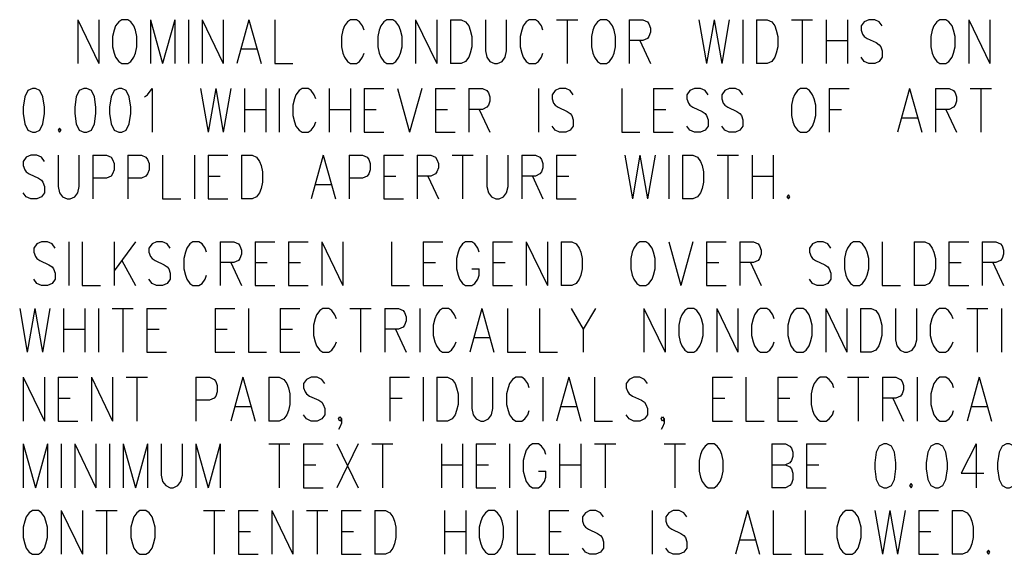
# Model space of a CAD drawing. Extents: x 0.9 to 16.1, y 0.6 to 10.4.
# Tile 13 of 31: x 2.2 to 4.2, y 5.5 to 6.6. Entities that reach past the tile are written whole.
import ezdxf

# ---------------------------------------------------------------- set-up
doc = ezdxf.new("R2010")
doc.units = 0
doc.layers.add('pho', color=1, linetype='CONTINUOUS')

msp = doc.modelspace()

# ---------------------------------------------------------------- linework, layer by layer
at = {"layer": 'pho', "color": 1}
for points in [[(2.32731, 6.56073), (2.32731, 6.47248)], [(2.32731, 6.56073), (2.3701, 6.47248)], [(2.3701, 6.56073), (2.3701, 6.47248)], [(2.41594, 6.56073), (2.40983, 6.55653), (2.40372, 6.54812), (2.40066, 6.53972), (2.39761, 6.52711), (2.39761, 6.5061), (2.40066, 6.49349), (2.40372, 6.48509), (2.40983, 6.47668), (2.41594, 6.47248), (2.42817, 6.47248), (2.43428, 6.47668), (2.44039, 6.48509), (2.44345, 6.49349), (2.44651, 6.5061), (2.44651, 6.52711), (2.44345, 6.53972), (2.44039, 6.54812), (2.43428, 6.55653), (2.42817, 6.56073), (2.41594, 6.56073)], [(2.47401, 6.56073), (2.47401, 6.47248)], [(2.47401, 6.56073), (2.49846, 6.47248)], [(2.52291, 6.56073), (2.49846, 6.47248)], [(2.52291, 6.56073), (2.52291, 6.47248)], [(2.55042, 6.56073), (2.55042, 6.47248)], [(2.57792, 6.56073), (2.57792, 6.47248)], [(2.57792, 6.56073), (2.62071, 6.47248)], [(2.62071, 6.56073), (2.62071, 6.47248)], [(2.67267, 6.56073), (2.64822, 6.47248)], [(2.67267, 6.56073), (2.69712, 6.47248)], [(2.72462, 6.56073), (2.72462, 6.47248), (2.7613, 6.47248)], [(2.90494, 6.53972), (2.90189, 6.54812), (2.89577, 6.55653), (2.88966, 6.56073), (2.87744, 6.56073), (2.87132, 6.55653), (2.86521, 6.54812), (2.86216, 6.53972), (2.8591, 6.52711), (2.8591, 6.5061), (2.86216, 6.49349), (2.86521, 6.48509), (2.87132, 6.47668), (2.87744, 6.47248), (2.88966, 6.47248), (2.89577, 6.47668), (2.90189, 6.48509), (2.90494, 6.49349)], [(2.95079, 6.56073), (2.94467, 6.55653), (2.93856, 6.54812), (2.93551, 6.53972), (2.93245, 6.52711), (2.93245, 6.5061), (2.93551, 6.49349), (2.93856, 6.48509), (2.94467, 6.47668), (2.95079, 6.47248), (2.96301, 6.47248), (2.96912, 6.47668), (2.97524, 6.48509), (2.97829, 6.49349), (2.98135, 6.5061), (2.98135, 6.52711), (2.97829, 6.53972), (2.97524, 6.54812), (2.96912, 6.55653), (2.96301, 6.56073), (2.95079, 6.56073)], [(3.00886, 6.56073), (3.00886, 6.47248)], [(3.00886, 6.56073), (3.05164, 6.47248)], [(3.05164, 6.56073), (3.05164, 6.47248)], [(3.07915, 6.56073), (3.07915, 6.47248)], [(3.07915, 6.56073), (3.10054, 6.56073), (3.10971, 6.55653), (3.11582, 6.54812), (3.11888, 6.53972), (3.12194, 6.52711), (3.12194, 6.5061), (3.11888, 6.49349), (3.11582, 6.48509), (3.10971, 6.47668), (3.10054, 6.47248), (3.07915, 6.47248)], [(3.14944, 6.56073), (3.14944, 6.49769), (3.1525, 6.48509), (3.15861, 6.47668), (3.16778, 6.47248), (3.17389, 6.47248), (3.18306, 6.47668), (3.18917, 6.48509), (3.19223, 6.49769), (3.19223, 6.56073)], [(3.26558, 6.53972), (3.26252, 6.54812), (3.25641, 6.55653), (3.2503, 6.56073), (3.23807, 6.56073), (3.23196, 6.55653), (3.22585, 6.54812), (3.22279, 6.53972), (3.21974, 6.52711), (3.21974, 6.5061), (3.22279, 6.49349), (3.22585, 6.48509), (3.23196, 6.47668), (3.23807, 6.47248), (3.2503, 6.47248), (3.25641, 6.47668), (3.26252, 6.48509), (3.26558, 6.49349)], [(3.29309, 6.56073), (3.33587, 6.56073)], [(3.31448, 6.56073), (3.31448, 6.47248)], [(3.38172, 6.56073), (3.37561, 6.55653), (3.36949, 6.54812), (3.36644, 6.53972), (3.36338, 6.52711), (3.36338, 6.5061), (3.36644, 6.49349), (3.36949, 6.48509), (3.37561, 6.47668), (3.38172, 6.47248), (3.39394, 6.47248), (3.40006, 6.47668), (3.40617, 6.48509), (3.40922, 6.49349), (3.41228, 6.5061), (3.41228, 6.52711), (3.40922, 6.53972), (3.40617, 6.54812), (3.40006, 6.55653), (3.39394, 6.56073), (3.38172, 6.56073)], [(3.43979, 6.56073), (3.43979, 6.47248)], [(3.43979, 6.56073), (3.46729, 6.56073), (3.47646, 6.55653), (3.47952, 6.55232), (3.48257, 6.54392), (3.48257, 6.53551), (3.47952, 6.52711), (3.47646, 6.52291), (3.46729, 6.5187), (3.43979, 6.5187)], [(3.58037, 6.56073), (3.59566, 6.47248)], [(3.61094, 6.56073), (3.59566, 6.47248)], [(3.61094, 6.56073), (3.62622, 6.47248)], [(3.6415, 6.56073), (3.62622, 6.47248)], [(3.66901, 6.56073), (3.66901, 6.47248)], [(3.69651, 6.56073), (3.69651, 6.47248)], [(3.69651, 6.56073), (3.71791, 6.56073), (3.72707, 6.55653), (3.73319, 6.54812), (3.73624, 6.53972), (3.7393, 6.52711), (3.7393, 6.5061), (3.73624, 6.49349), (3.73319, 6.48509), (3.72707, 6.47668), (3.71791, 6.47248), (3.69651, 6.47248)], [(3.76681, 6.56073), (3.80959, 6.56073)], [(3.7882, 6.56073), (3.7882, 6.47248)], [(3.8371, 6.56073), (3.8371, 6.47248)], [(3.87989, 6.56073), (3.87989, 6.47248)], [(3.95018, 6.54812), (3.94407, 6.55653), (3.9349, 6.56073), (3.92267, 6.56073), (3.91351, 6.55653), (3.90739, 6.54812), (3.90739, 6.53972), (3.91045, 6.53131), (3.91351, 6.52711), (3.91962, 6.52291), (3.93796, 6.5145), (3.94407, 6.5103), (3.94712, 6.5061), (3.95018, 6.49769), (3.95018, 6.48509), (3.94407, 6.47668), (3.9349, 6.47248), (3.92267, 6.47248), (3.91351, 6.47668), (3.90739, 6.48509)], [(4.06632, 6.56073), (4.06021, 6.55653), (4.05409, 6.54812), (4.05104, 6.53972), (4.04798, 6.52711), (4.04798, 6.5061), (4.05104, 6.49349), (4.05409, 6.48509), (4.06021, 6.47668), (4.06632, 6.47248), (4.07854, 6.47248), (4.08466, 6.47668), (4.09077, 6.48509), (4.09382, 6.49349), (4.09688, 6.5061), (4.09688, 6.52711), (4.09382, 6.53972), (4.09077, 6.54812), (4.08466, 6.55653), (4.07854, 6.56073), (4.06632, 6.56073)], [(4.12439, 6.56073), (4.12439, 6.47248)], [(4.12439, 6.56073), (4.16717, 6.47248)], [(4.16717, 6.56073), (4.16717, 6.47248)], [(3.46118, 6.5187), (3.48257, 6.47248)], [(3.8371, 6.5187), (3.87989, 6.5187)], [(2.65739, 6.50189), (2.68795, 6.50189)], [(2.23567, 6.42177), (2.2265, 6.41757), (2.22038, 6.40496), (2.21733, 6.38395), (2.21733, 6.37134), (2.22038, 6.35033), (2.2265, 6.33772), (2.23567, 6.33352), (2.24178, 6.33352), (2.25095, 6.33772), (2.25706, 6.35033), (2.26012, 6.37134), (2.26012, 6.38395), (2.25706, 6.40496), (2.25095, 6.41757), (2.24178, 6.42177), (2.23567, 6.42177)], [(2.33958, 6.42177), (2.33041, 6.41757), (2.3243, 6.40496), (2.32124, 6.38395), (2.32124, 6.37134), (2.3243, 6.35033), (2.33041, 6.33772), (2.33958, 6.33352), (2.34569, 6.33352), (2.35486, 6.33772), (2.36097, 6.35033), (2.36403, 6.37134), (2.36403, 6.38395), (2.36097, 6.40496), (2.35486, 6.41757), (2.34569, 6.42177), (2.33958, 6.42177)], [(2.40987, 6.42177), (2.4007, 6.41757), (2.39459, 6.40496), (2.39153, 6.38395), (2.39153, 6.37134), (2.39459, 6.35033), (2.4007, 6.33772), (2.40987, 6.33352), (2.41598, 6.33352), (2.42515, 6.33772), (2.43127, 6.35033), (2.43432, 6.37134), (2.43432, 6.38395), (2.43127, 6.40496), (2.42515, 6.41757), (2.41598, 6.42177), (2.40987, 6.42177)], [(2.46183, 6.40496), (2.46794, 6.40916), (2.47711, 6.42177), (2.47711, 6.33352)], [(2.57491, 6.42177), (2.59019, 6.33352)], [(2.60547, 6.42177), (2.59019, 6.33352)], [(2.60547, 6.42177), (2.62075, 6.33352)], [(2.63603, 6.42177), (2.62075, 6.33352)], [(2.66354, 6.42177), (2.66354, 6.33352)], [(2.70633, 6.42177), (2.70633, 6.33352)], [(2.73383, 6.42177), (2.73383, 6.33352)], [(2.80718, 6.40076), (2.80413, 6.40916), (2.79802, 6.41757), (2.7919, 6.42177), (2.77968, 6.42177), (2.77357, 6.41757), (2.76745, 6.40916), (2.7644, 6.40076), (2.76134, 6.38815), (2.76134, 6.36714), (2.7644, 6.35453), (2.76745, 6.34613), (2.77357, 6.33772), (2.77968, 6.33352), (2.7919, 6.33352), (2.79802, 6.33772), (2.80413, 6.34613), (2.80718, 6.35453)], [(2.83469, 6.42177), (2.83469, 6.33352)], [(2.87748, 6.42177), (2.87748, 6.33352)], [(2.90498, 6.42177), (2.90498, 6.33352)], [(2.90498, 6.42177), (2.94472, 6.42177)], [(2.97222, 6.42177), (2.99667, 6.33352)], [(3.02112, 6.42177), (2.99667, 6.33352)], [(3.04863, 6.42177), (3.04863, 6.33352)], [(3.04863, 6.42177), (3.08836, 6.42177)], [(3.11587, 6.42177), (3.11587, 6.33352)], [(3.11587, 6.42177), (3.14337, 6.42177), (3.15254, 6.41757), (3.1556, 6.41337), (3.15865, 6.40496), (3.15865, 6.39656), (3.1556, 6.38815), (3.15254, 6.38395), (3.14337, 6.37975), (3.11587, 6.37975)], [(3.25645, 6.42177), (3.25645, 6.33352)], [(3.32675, 6.40916), (3.32063, 6.41757), (3.31147, 6.42177), (3.29924, 6.42177), (3.29007, 6.41757), (3.28396, 6.40916), (3.28396, 6.40076), (3.28702, 6.39235), (3.29007, 6.38815), (3.29618, 6.38395), (3.31452, 6.37554), (3.32063, 6.37134), (3.32369, 6.36714), (3.32675, 6.35873), (3.32675, 6.34613), (3.32063, 6.33772), (3.31147, 6.33352), (3.29924, 6.33352), (3.29007, 6.33772), (3.28396, 6.34613)], [(3.42455, 6.42177), (3.42455, 6.33352), (3.46122, 6.33352)], [(3.48873, 6.42177), (3.48873, 6.33352)], [(3.48873, 6.42177), (3.52846, 6.42177)], [(3.59875, 6.40916), (3.59264, 6.41757), (3.58347, 6.42177), (3.57125, 6.42177), (3.56208, 6.41757), (3.55597, 6.40916), (3.55597, 6.40076), (3.55902, 6.39235), (3.56208, 6.38815), (3.56819, 6.38395), (3.58653, 6.37554), (3.59264, 6.37134), (3.5957, 6.36714), (3.59875, 6.35873), (3.59875, 6.34613), (3.59264, 6.33772), (3.58347, 6.33352), (3.57125, 6.33352), (3.56208, 6.33772), (3.55597, 6.34613)], [(3.66905, 6.40916), (3.66293, 6.41757), (3.65377, 6.42177), (3.64154, 6.42177), (3.63237, 6.41757), (3.62626, 6.40916), (3.62626, 6.40076), (3.62932, 6.39235), (3.63237, 6.38815), (3.63848, 6.38395), (3.65682, 6.37554), (3.66293, 6.37134), (3.66599, 6.36714), (3.66905, 6.35873), (3.66905, 6.34613), (3.66293, 6.33772), (3.65377, 6.33352), (3.64154, 6.33352), (3.63237, 6.33772), (3.62626, 6.34613)], [(3.78518, 6.42177), (3.77907, 6.41757), (3.77296, 6.40916), (3.7699, 6.40076), (3.76685, 6.38815), (3.76685, 6.36714), (3.7699, 6.35453), (3.77296, 6.34613), (3.77907, 6.33772), (3.78518, 6.33352), (3.79741, 6.33352), (3.80352, 6.33772), (3.80963, 6.34613), (3.81269, 6.35453), (3.81575, 6.36714), (3.81575, 6.38815), (3.81269, 6.40076), (3.80963, 6.40916), (3.80352, 6.41757), (3.79741, 6.42177), (3.78518, 6.42177)], [(3.84325, 6.42177), (3.84325, 6.33352)], [(3.84325, 6.42177), (3.88298, 6.42177)], [(4.00523, 6.42177), (3.98078, 6.33352)], [(4.00523, 6.42177), (4.02968, 6.33352)], [(4.05719, 6.42177), (4.05719, 6.33352)], [(4.05719, 6.42177), (4.0847, 6.42177), (4.09387, 6.41757), (4.09692, 6.41337), (4.09998, 6.40496), (4.09998, 6.39656), (4.09692, 6.38815), (4.09387, 6.38395), (4.0847, 6.37975), (4.05719, 6.37975)], [(4.12748, 6.42177), (4.17027, 6.42177)], [(4.14888, 6.42177), (4.14888, 6.33352)], [(2.66354, 6.37975), (2.70633, 6.37975)], [(2.83469, 6.37975), (2.87748, 6.37975)], [(2.90498, 6.37975), (2.92943, 6.37975)], [(3.04863, 6.37975), (3.07308, 6.37975)], [(3.13726, 6.37975), (3.15865, 6.33352)], [(3.48873, 6.37975), (3.51318, 6.37975)], [(3.84325, 6.37975), (3.8677, 6.37975)], [(4.07858, 6.37975), (4.09998, 6.33352)], [(3.98995, 6.36294), (4.02052, 6.36294)], [(2.29068, 6.34193), (2.28762, 6.33772), (2.29068, 6.33352), (2.29373, 6.33772), (2.29068, 6.34193)], [(2.90498, 6.33352), (2.94472, 6.33352)], [(3.04863, 6.33352), (3.08836, 6.33352)], [(3.48873, 6.33352), (3.52846, 6.33352)], [(2.26012, 6.27469), (2.254, 6.28309), (2.24483, 6.2873), (2.23261, 6.2873), (2.22344, 6.28309), (2.21733, 6.27469), (2.21733, 6.26628), (2.22038, 6.25788), (2.22344, 6.25368), (2.22955, 6.24947), (2.24789, 6.24107), (2.254, 6.23687), (2.25706, 6.23266), (2.26012, 6.22426), (2.26012, 6.21165), (2.254, 6.20325), (2.24483, 6.19905), (2.23261, 6.19905), (2.22344, 6.20325), (2.21733, 6.21165)], [(2.28762, 6.2873), (2.28762, 6.22426), (2.29068, 6.21165), (2.29679, 6.20325), (2.30596, 6.19905), (2.31207, 6.19905), (2.32124, 6.20325), (2.32735, 6.21165), (2.33041, 6.22426), (2.33041, 6.2873)], [(2.35792, 6.2873), (2.35792, 6.19905)], [(2.35792, 6.2873), (2.38542, 6.2873), (2.39459, 6.28309), (2.39765, 6.27889), (2.4007, 6.27049), (2.4007, 6.25788), (2.39765, 6.24947), (2.39459, 6.24527), (2.38542, 6.24107), (2.35792, 6.24107)], [(2.42821, 6.2873), (2.42821, 6.19905)], [(2.42821, 6.2873), (2.45572, 6.2873), (2.46488, 6.28309), (2.46794, 6.27889), (2.471, 6.27049), (2.471, 6.25788), (2.46794, 6.24947), (2.46488, 6.24527), (2.45572, 6.24107), (2.42821, 6.24107)], [(2.4985, 6.2873), (2.4985, 6.19905), (2.53518, 6.19905)], [(2.56268, 6.2873), (2.56268, 6.19905)], [(2.59019, 6.2873), (2.59019, 6.19905)], [(2.59019, 6.2873), (2.62992, 6.2873)], [(2.65743, 6.2873), (2.65743, 6.19905)], [(2.65743, 6.2873), (2.67882, 6.2873), (2.68799, 6.28309), (2.6941, 6.27469), (2.69716, 6.26628), (2.70022, 6.25368), (2.70022, 6.23266), (2.69716, 6.22006), (2.6941, 6.21165), (2.68799, 6.20325), (2.67882, 6.19905), (2.65743, 6.19905)], [(2.82247, 6.2873), (2.79802, 6.19905)], [(2.82247, 6.2873), (2.84692, 6.19905)], [(2.87442, 6.2873), (2.87442, 6.19905)], [(2.87442, 6.2873), (2.90193, 6.2873), (2.9111, 6.28309), (2.91415, 6.27889), (2.91721, 6.27049), (2.91721, 6.25788), (2.91415, 6.24947), (2.9111, 6.24527), (2.90193, 6.24107), (2.87442, 6.24107)], [(2.94472, 6.2873), (2.94472, 6.19905)], [(2.94472, 6.2873), (2.98445, 6.2873)], [(3.01195, 6.2873), (3.01195, 6.19905)], [(3.01195, 6.2873), (3.03946, 6.2873), (3.04863, 6.28309), (3.05168, 6.27889), (3.05474, 6.27049), (3.05474, 6.26208), (3.05168, 6.25368), (3.04863, 6.24947), (3.03946, 6.24527), (3.01195, 6.24527)], [(3.08225, 6.2873), (3.12503, 6.2873)], [(3.10364, 6.2873), (3.10364, 6.19905)], [(3.15254, 6.2873), (3.15254, 6.22426), (3.1556, 6.21165), (3.16171, 6.20325), (3.17088, 6.19905), (3.17699, 6.19905), (3.18616, 6.20325), (3.19227, 6.21165), (3.19533, 6.22426), (3.19533, 6.2873)], [(3.22283, 6.2873), (3.22283, 6.19905)], [(3.22283, 6.2873), (3.25034, 6.2873), (3.25951, 6.28309), (3.26257, 6.27889), (3.26562, 6.27049), (3.26562, 6.26208), (3.26257, 6.25368), (3.25951, 6.24947), (3.25034, 6.24527), (3.22283, 6.24527)], [(3.29313, 6.2873), (3.29313, 6.19905)], [(3.29313, 6.2873), (3.33286, 6.2873)], [(3.43066, 6.2873), (3.44594, 6.19905)], [(3.46122, 6.2873), (3.44594, 6.19905)], [(3.46122, 6.2873), (3.4765, 6.19905)], [(3.49178, 6.2873), (3.4765, 6.19905)], [(3.51929, 6.2873), (3.51929, 6.19905)], [(3.5468, 6.2873), (3.5468, 6.19905)], [(3.5468, 6.2873), (3.56819, 6.2873), (3.57736, 6.28309), (3.58347, 6.27469), (3.58653, 6.26628), (3.58958, 6.25368), (3.58958, 6.23266), (3.58653, 6.22006), (3.58347, 6.21165), (3.57736, 6.20325), (3.56819, 6.19905), (3.5468, 6.19905)], [(3.61709, 6.2873), (3.65988, 6.2873)], [(3.63848, 6.2873), (3.63848, 6.19905)], [(3.68738, 6.2873), (3.68738, 6.19905)], [(3.73017, 6.2873), (3.73017, 6.19905)], [(2.59019, 6.24527), (2.61464, 6.24527)], [(2.94472, 6.24527), (2.96917, 6.24527)], [(3.03335, 6.24527), (3.05474, 6.19905)], [(3.24423, 6.24527), (3.26562, 6.19905)], [(3.29313, 6.24527), (3.31758, 6.24527)], [(3.68738, 6.24527), (3.73017, 6.24527)], [(2.80718, 6.22846), (2.83775, 6.22846)], [(2.59019, 6.19905), (2.62992, 6.19905)], [(2.94472, 6.19905), (2.98445, 6.19905)], [(3.29313, 6.19905), (3.33286, 6.19905)], [(3.76073, 6.20745), (3.75768, 6.20325), (3.76073, 6.19905), (3.76379, 6.20325), (3.76073, 6.20745)], [(2.28147, 6.09987), (2.27536, 6.10828), (2.26619, 6.11248), (2.25396, 6.11248), (2.24479, 6.10828), (2.23868, 6.09987), (2.23868, 6.09147), (2.24174, 6.08306), (2.24479, 6.07886), (2.25091, 6.07466), (2.26924, 6.06625), (2.27536, 6.06205), (2.27841, 6.05785), (2.28147, 6.04944), (2.28147, 6.03684), (2.27536, 6.02843), (2.26619, 6.02423), (2.25396, 6.02423), (2.24479, 6.02843), (2.23868, 6.03684)], [(2.30897, 6.11248), (2.30897, 6.02423)], [(2.33648, 6.11248), (2.33648, 6.02423), (2.37316, 6.02423)], [(2.40066, 6.11248), (2.40066, 6.02423)], [(2.44345, 6.11248), (2.40066, 6.05364)], [(2.51374, 6.09987), (2.50763, 6.10828), (2.49846, 6.11248), (2.48624, 6.11248), (2.47707, 6.10828), (2.47096, 6.09987), (2.47096, 6.09147), (2.47401, 6.08306), (2.47707, 6.07886), (2.48318, 6.07466), (2.50152, 6.06625), (2.50763, 6.06205), (2.51069, 6.05785), (2.51374, 6.04944), (2.51374, 6.03684), (2.50763, 6.02843), (2.49846, 6.02423), (2.48624, 6.02423), (2.47707, 6.02843), (2.47096, 6.03684)], [(2.58709, 6.09147), (2.58404, 6.09987), (2.57792, 6.10828), (2.57181, 6.11248), (2.55959, 6.11248), (2.55347, 6.10828), (2.54736, 6.09987), (2.54431, 6.09147), (2.54125, 6.07886), (2.54125, 6.05785), (2.54431, 6.04524), (2.54736, 6.03684), (2.55347, 6.02843), (2.55959, 6.02423), (2.57181, 6.02423), (2.57792, 6.02843), (2.58404, 6.03684), (2.58709, 6.04524)], [(2.6146, 6.11248), (2.6146, 6.02423)], [(2.6146, 6.11248), (2.64211, 6.11248), (2.65127, 6.10828), (2.65433, 6.10407), (2.65739, 6.09567), (2.65739, 6.08726), (2.65433, 6.07886), (2.65127, 6.07466), (2.64211, 6.07045), (2.6146, 6.07045)], [(2.68489, 6.11248), (2.68489, 6.02423)], [(2.68489, 6.11248), (2.72462, 6.11248)], [(2.75213, 6.11248), (2.75213, 6.02423)], [(2.75213, 6.11248), (2.79186, 6.11248)], [(2.81937, 6.11248), (2.81937, 6.02423)], [(2.81937, 6.11248), (2.86216, 6.02423)], [(2.86216, 6.11248), (2.86216, 6.02423)], [(2.95996, 6.11248), (2.95996, 6.02423), (2.99663, 6.02423)], [(3.02414, 6.11248), (3.02414, 6.02423)], [(3.02414, 6.11248), (3.06387, 6.11248)], [(3.13722, 6.09147), (3.13416, 6.09987), (3.12805, 6.10828), (3.12194, 6.11248), (3.10971, 6.11248), (3.1036, 6.10828), (3.09749, 6.09987), (3.09443, 6.09147), (3.09137, 6.07886), (3.09137, 6.05785), (3.09443, 6.04524), (3.09749, 6.03684), (3.1036, 6.02843), (3.10971, 6.02423), (3.12194, 6.02423), (3.12805, 6.02843), (3.13416, 6.03684), (3.13722, 6.04524), (3.13722, 6.05785)], [(3.16472, 6.11248), (3.16472, 6.02423)], [(3.16472, 6.11248), (3.20446, 6.11248)], [(3.23196, 6.11248), (3.23196, 6.02423)], [(3.23196, 6.11248), (3.27475, 6.02423)], [(3.27475, 6.11248), (3.27475, 6.02423)], [(3.30226, 6.11248), (3.30226, 6.02423)], [(3.30226, 6.11248), (3.32365, 6.11248), (3.33282, 6.10828), (3.33893, 6.09987), (3.34199, 6.09147), (3.34504, 6.07886), (3.34504, 6.05785), (3.34199, 6.04524), (3.33893, 6.03684), (3.33282, 6.02843), (3.32365, 6.02423), (3.30226, 6.02423)], [(3.46118, 6.11248), (3.45507, 6.10828), (3.44896, 6.09987), (3.4459, 6.09147), (3.44284, 6.07886), (3.44284, 6.05785), (3.4459, 6.04524), (3.44896, 6.03684), (3.45507, 6.02843), (3.46118, 6.02423), (3.47341, 6.02423), (3.47952, 6.02843), (3.48563, 6.03684), (3.48869, 6.04524), (3.49174, 6.05785), (3.49174, 6.07886), (3.48869, 6.09147), (3.48563, 6.09987), (3.47952, 6.10828), (3.47341, 6.11248), (3.46118, 6.11248)], [(3.51925, 6.11248), (3.5437, 6.02423)], [(3.56815, 6.11248), (3.5437, 6.02423)], [(3.59566, 6.11248), (3.59566, 6.02423)], [(3.59566, 6.11248), (3.63539, 6.11248)], [(3.66289, 6.11248), (3.66289, 6.02423)], [(3.66289, 6.11248), (3.6904, 6.11248), (3.69957, 6.10828), (3.70262, 6.10407), (3.70568, 6.09567), (3.70568, 6.08726), (3.70262, 6.07886), (3.69957, 6.07466), (3.6904, 6.07045), (3.66289, 6.07045)], [(3.84627, 6.09987), (3.84016, 6.10828), (3.83099, 6.11248), (3.81876, 6.11248), (3.80959, 6.10828), (3.80348, 6.09987), (3.80348, 6.09147), (3.80654, 6.08306), (3.80959, 6.07886), (3.81571, 6.07466), (3.83404, 6.06625), (3.84016, 6.06205), (3.84321, 6.05785), (3.84627, 6.04944), (3.84627, 6.03684), (3.84016, 6.02843), (3.83099, 6.02423), (3.81876, 6.02423), (3.80959, 6.02843), (3.80348, 6.03684)], [(3.89211, 6.11248), (3.886, 6.10828), (3.87989, 6.09987), (3.87683, 6.09147), (3.87377, 6.07886), (3.87377, 6.05785), (3.87683, 6.04524), (3.87989, 6.03684), (3.886, 6.02843), (3.89211, 6.02423), (3.90434, 6.02423), (3.91045, 6.02843), (3.91656, 6.03684), (3.91962, 6.04524), (3.92267, 6.05785), (3.92267, 6.07886), (3.91962, 6.09147), (3.91656, 6.09987), (3.91045, 6.10828), (3.90434, 6.11248), (3.89211, 6.11248)], [(3.95018, 6.11248), (3.95018, 6.02423), (3.98686, 6.02423)], [(4.01436, 6.11248), (4.01436, 6.02423)], [(4.01436, 6.11248), (4.03576, 6.11248), (4.04492, 6.10828), (4.05104, 6.09987), (4.05409, 6.09147), (4.05715, 6.07886), (4.05715, 6.05785), (4.05409, 6.04524), (4.05104, 6.03684), (4.04492, 6.02843), (4.03576, 6.02423), (4.01436, 6.02423)], [(4.08466, 6.11248), (4.08466, 6.02423)], [(4.08466, 6.11248), (4.12439, 6.11248)], [(4.15189, 6.11248), (4.15189, 6.02423)], [(4.15189, 6.11248), (4.1794, 6.11248), (4.18857, 6.10828), (4.19162, 6.10407), (4.19468, 6.09567), (4.19468, 6.08726), (4.19162, 6.07886), (4.18857, 6.07466), (4.1794, 6.07045), (4.15189, 6.07045)], [(2.41594, 6.07466), (2.44345, 6.02423)], [(2.63599, 6.07045), (2.65739, 6.02423)], [(2.68489, 6.07045), (2.70934, 6.07045)], [(2.75213, 6.07045), (2.77658, 6.07045)], [(3.02414, 6.07045), (3.04859, 6.07045)], [(3.12194, 6.05785), (3.13722, 6.05785)], [(3.16472, 6.07045), (3.18917, 6.07045)], [(3.59566, 6.07045), (3.62011, 6.07045)], [(3.68429, 6.07045), (3.70568, 6.02423)], [(4.08466, 6.07045), (4.10911, 6.07045)], [(4.17329, 6.07045), (4.19468, 6.02423)], [(2.68489, 6.02423), (2.72462, 6.02423)], [(2.75213, 6.02423), (2.79186, 6.02423)], [(3.02414, 6.02423), (3.06387, 6.02423)], [(3.16472, 6.02423), (3.20446, 6.02423)], [(3.59566, 6.02423), (3.63539, 6.02423)], [(4.08466, 6.02423), (4.12439, 6.02423)], [(2.21016, 5.978), (2.22544, 5.88975)], [(2.24072, 5.978), (2.22544, 5.88975)], [(2.24072, 5.978), (2.256, 5.88975)], [(2.27128, 5.978), (2.256, 5.88975)], [(2.29879, 5.978), (2.29879, 5.88975)], [(2.34157, 5.978), (2.34157, 5.88975)], [(2.36908, 5.978), (2.36908, 5.88975)], [(2.39659, 5.978), (2.43937, 5.978)], [(2.41798, 5.978), (2.41798, 5.88975)], [(2.46688, 5.978), (2.46688, 5.88975)], [(2.46688, 5.978), (2.50661, 5.978)], [(2.60441, 5.978), (2.60441, 5.88975)], [(2.60441, 5.978), (2.64414, 5.978)], [(2.67165, 5.978), (2.67165, 5.88975), (2.70832, 5.88975)], [(2.73583, 5.978), (2.73583, 5.88975)], [(2.73583, 5.978), (2.77556, 5.978)], [(2.84891, 5.95699), (2.84586, 5.9654), (2.83974, 5.9738), (2.83363, 5.978), (2.82141, 5.978), (2.81529, 5.9738), (2.80918, 5.9654), (2.80612, 5.95699), (2.80307, 5.94438), (2.80307, 5.92337), (2.80612, 5.91077), (2.80918, 5.90236), (2.81529, 5.89396), (2.82141, 5.88975), (2.83363, 5.88975), (2.83974, 5.89396), (2.84586, 5.90236), (2.84891, 5.91077)], [(2.87642, 5.978), (2.91921, 5.978)], [(2.89781, 5.978), (2.89781, 5.88975)], [(2.94671, 5.978), (2.94671, 5.88975)], [(2.94671, 5.978), (2.97422, 5.978), (2.98339, 5.9738), (2.98644, 5.9696), (2.9895, 5.96119), (2.9895, 5.95279), (2.98644, 5.94438), (2.98339, 5.94018), (2.97422, 5.93598), (2.94671, 5.93598)], [(3.01701, 5.978), (3.01701, 5.88975)], [(3.09036, 5.95699), (3.0873, 5.9654), (3.08119, 5.9738), (3.07507, 5.978), (3.06285, 5.978), (3.05674, 5.9738), (3.05062, 5.9654), (3.04757, 5.95699), (3.04451, 5.94438), (3.04451, 5.92337), (3.04757, 5.91077), (3.05062, 5.90236), (3.05674, 5.89396), (3.06285, 5.88975), (3.07507, 5.88975), (3.08119, 5.89396), (3.0873, 5.90236), (3.09036, 5.91077)], [(3.14231, 5.978), (3.11786, 5.88975)], [(3.14231, 5.978), (3.16676, 5.88975)], [(3.19427, 5.978), (3.19427, 5.88975), (3.23094, 5.88975)], [(3.25845, 5.978), (3.25845, 5.88975), (3.29512, 5.88975)], [(3.32263, 5.978), (3.34708, 5.93598), (3.34708, 5.88975)], [(3.37153, 5.978), (3.34708, 5.93598)], [(3.46933, 5.978), (3.46933, 5.88975)], [(3.46933, 5.978), (3.51212, 5.88975)], [(3.51212, 5.978), (3.51212, 5.88975)], [(3.55796, 5.978), (3.55185, 5.9738), (3.54574, 5.9654), (3.54268, 5.95699), (3.53962, 5.94438), (3.53962, 5.92337), (3.54268, 5.91077), (3.54574, 5.90236), (3.55185, 5.89396), (3.55796, 5.88975), (3.57019, 5.88975), (3.5763, 5.89396), (3.58241, 5.90236), (3.58547, 5.91077), (3.58852, 5.92337), (3.58852, 5.94438), (3.58547, 5.95699), (3.58241, 5.9654), (3.5763, 5.9738), (3.57019, 5.978), (3.55796, 5.978)], [(3.61603, 5.978), (3.61603, 5.88975)], [(3.61603, 5.978), (3.65882, 5.88975)], [(3.65882, 5.978), (3.65882, 5.88975)], [(3.73217, 5.95699), (3.72911, 5.9654), (3.723, 5.9738), (3.71689, 5.978), (3.70466, 5.978), (3.69855, 5.9738), (3.69244, 5.9654), (3.68938, 5.95699), (3.68632, 5.94438), (3.68632, 5.92337), (3.68938, 5.91077), (3.69244, 5.90236), (3.69855, 5.89396), (3.70466, 5.88975), (3.71689, 5.88975), (3.723, 5.89396), (3.72911, 5.90236), (3.73217, 5.91077)], [(3.77801, 5.978), (3.7719, 5.9738), (3.76579, 5.9654), (3.76273, 5.95699), (3.75967, 5.94438), (3.75967, 5.92337), (3.76273, 5.91077), (3.76579, 5.90236), (3.7719, 5.89396), (3.77801, 5.88975), (3.79024, 5.88975), (3.79635, 5.89396), (3.80246, 5.90236), (3.80552, 5.91077), (3.80857, 5.92337), (3.80857, 5.94438), (3.80552, 5.95699), (3.80246, 5.9654), (3.79635, 5.9738), (3.79024, 5.978), (3.77801, 5.978)], [(3.83608, 5.978), (3.83608, 5.88975)], [(3.83608, 5.978), (3.87887, 5.88975)], [(3.87887, 5.978), (3.87887, 5.88975)], [(3.90637, 5.978), (3.90637, 5.88975)], [(3.90637, 5.978), (3.92777, 5.978), (3.93694, 5.9738), (3.94305, 5.9654), (3.94611, 5.95699), (3.94916, 5.94438), (3.94916, 5.92337), (3.94611, 5.91077), (3.94305, 5.90236), (3.93694, 5.89396), (3.92777, 5.88975), (3.90637, 5.88975)], [(3.97667, 5.978), (3.97667, 5.91497), (3.97972, 5.90236), (3.98584, 5.89396), (3.99501, 5.88975), (4.00112, 5.88975), (4.01029, 5.89396), (4.0164, 5.90236), (4.01946, 5.91497), (4.01946, 5.978)], [(4.09281, 5.95699), (4.08975, 5.9654), (4.08364, 5.9738), (4.07752, 5.978), (4.0653, 5.978), (4.05919, 5.9738), (4.05307, 5.9654), (4.05002, 5.95699), (4.04696, 5.94438), (4.04696, 5.92337), (4.05002, 5.91077), (4.05307, 5.90236), (4.05919, 5.89396), (4.0653, 5.88975), (4.07752, 5.88975), (4.08364, 5.89396), (4.08975, 5.90236), (4.09281, 5.91077)], [(4.12031, 5.978), (4.1631, 5.978)], [(4.14171, 5.978), (4.14171, 5.88975)], [(4.19061, 5.978), (4.19061, 5.88975)], [(2.29879, 5.93598), (2.34157, 5.93598)], [(2.46688, 5.93598), (2.49133, 5.93598)], [(2.60441, 5.93598), (2.62886, 5.93598)], [(2.73583, 5.93598), (2.76028, 5.93598)], [(2.96811, 5.93598), (2.9895, 5.88975)], [(3.12703, 5.91917), (3.15759, 5.91917)], [(2.46688, 5.88975), (2.50661, 5.88975)], [(2.60441, 5.88975), (2.64414, 5.88975)], [(2.73583, 5.88975), (2.77556, 5.88975)], [(2.21733, 5.83905), (2.21733, 5.7508)], [(2.21733, 5.83905), (2.26012, 5.7508)], [(2.26012, 5.83905), (2.26012, 5.7508)], [(2.28762, 5.83905), (2.28762, 5.7508)], [(2.28762, 5.83905), (2.32735, 5.83905)], [(2.35486, 5.83905), (2.35486, 5.7508)], [(2.35486, 5.83905), (2.39765, 5.7508)], [(2.39765, 5.83905), (2.39765, 5.7508)], [(2.42515, 5.83905), (2.46794, 5.83905)], [(2.44655, 5.83905), (2.44655, 5.7508)], [(2.56574, 5.83905), (2.56574, 5.7508)], [(2.56574, 5.83905), (2.59325, 5.83905), (2.60242, 5.83484), (2.60547, 5.83064), (2.60853, 5.82224), (2.60853, 5.80963), (2.60547, 5.80122), (2.60242, 5.79702), (2.59325, 5.79282), (2.56574, 5.79282)], [(2.66048, 5.83905), (2.63603, 5.7508)], [(2.66048, 5.83905), (2.68493, 5.7508)], [(2.71244, 5.83905), (2.71244, 5.7508)], [(2.71244, 5.83905), (2.73383, 5.83905), (2.743, 5.83484), (2.74912, 5.82644), (2.75217, 5.81803), (2.75523, 5.80543), (2.75523, 5.78441), (2.75217, 5.77181), (2.74912, 5.7634), (2.743, 5.755), (2.73383, 5.7508), (2.71244, 5.7508)], [(2.82552, 5.82644), (2.81941, 5.83484), (2.81024, 5.83905), (2.79802, 5.83905), (2.78885, 5.83484), (2.78273, 5.82644), (2.78273, 5.81803), (2.78579, 5.80963), (2.78885, 5.80543), (2.79496, 5.80122), (2.8133, 5.79282), (2.81941, 5.78862), (2.82247, 5.78441), (2.82552, 5.77601), (2.82552, 5.7634), (2.81941, 5.755), (2.81024, 5.7508), (2.79802, 5.7508), (2.78885, 5.755), (2.78273, 5.7634)], [(2.95694, 5.83905), (2.95694, 5.7508)], [(2.95694, 5.83905), (2.99667, 5.83905)], [(3.02418, 5.83905), (3.02418, 5.7508)], [(3.05168, 5.83905), (3.05168, 5.7508)], [(3.05168, 5.83905), (3.07308, 5.83905), (3.08225, 5.83484), (3.08836, 5.82644), (3.09142, 5.81803), (3.09447, 5.80543), (3.09447, 5.78441), (3.09142, 5.77181), (3.08836, 5.7634), (3.08225, 5.755), (3.07308, 5.7508), (3.05168, 5.7508)], [(3.12198, 5.83905), (3.12198, 5.77601), (3.12503, 5.7634), (3.13115, 5.755), (3.14032, 5.7508), (3.14643, 5.7508), (3.1556, 5.755), (3.16171, 5.7634), (3.16477, 5.77601), (3.16477, 5.83905)], [(3.23812, 5.81803), (3.23506, 5.82644), (3.22895, 5.83484), (3.22283, 5.83905), (3.21061, 5.83905), (3.2045, 5.83484), (3.19838, 5.82644), (3.19533, 5.81803), (3.19227, 5.80543), (3.19227, 5.78441), (3.19533, 5.77181), (3.19838, 5.7634), (3.2045, 5.755), (3.21061, 5.7508), (3.22283, 5.7508), (3.22895, 5.755), (3.23506, 5.7634), (3.23812, 5.77181)], [(3.26562, 5.83905), (3.26562, 5.7508)], [(3.31758, 5.83905), (3.29313, 5.7508)], [(3.31758, 5.83905), (3.34203, 5.7508)], [(3.36953, 5.83905), (3.36953, 5.7508), (3.40621, 5.7508)], [(3.4765, 5.82644), (3.47039, 5.83484), (3.46122, 5.83905), (3.449, 5.83905), (3.43983, 5.83484), (3.43372, 5.82644), (3.43372, 5.81803), (3.43677, 5.80963), (3.43983, 5.80543), (3.44594, 5.80122), (3.46428, 5.79282), (3.47039, 5.78862), (3.47345, 5.78441), (3.4765, 5.77601), (3.4765, 5.7634), (3.47039, 5.755), (3.46122, 5.7508), (3.449, 5.7508), (3.43983, 5.755), (3.43372, 5.7634)], [(3.60792, 5.83905), (3.60792, 5.7508)], [(3.60792, 5.83905), (3.64765, 5.83905)], [(3.67516, 5.83905), (3.67516, 5.7508), (3.71183, 5.7508)], [(3.73934, 5.83905), (3.73934, 5.7508)], [(3.73934, 5.83905), (3.77907, 5.83905)], [(3.85242, 5.81803), (3.84937, 5.82644), (3.84325, 5.83484), (3.83714, 5.83905), (3.82492, 5.83905), (3.8188, 5.83484), (3.81269, 5.82644), (3.80963, 5.81803), (3.80658, 5.80543), (3.80658, 5.78441), (3.80963, 5.77181), (3.81269, 5.7634), (3.8188, 5.755), (3.82492, 5.7508), (3.83714, 5.7508), (3.84325, 5.755), (3.84937, 5.7634), (3.85242, 5.77181)], [(3.87993, 5.83905), (3.92272, 5.83905)], [(3.90132, 5.83905), (3.90132, 5.7508)], [(3.95022, 5.83905), (3.95022, 5.7508)], [(3.95022, 5.83905), (3.97773, 5.83905), (3.9869, 5.83484), (3.98995, 5.83064), (3.99301, 5.82224), (3.99301, 5.81383), (3.98995, 5.80543), (3.9869, 5.80122), (3.97773, 5.79702), (3.95022, 5.79702)], [(4.02052, 5.83905), (4.02052, 5.7508)], [(4.09387, 5.81803), (4.09081, 5.82644), (4.0847, 5.83484), (4.07858, 5.83905), (4.06636, 5.83905), (4.06025, 5.83484), (4.05413, 5.82644), (4.05108, 5.81803), (4.04802, 5.80543), (4.04802, 5.78441), (4.05108, 5.77181), (4.05413, 5.7634), (4.06025, 5.755), (4.06636, 5.7508), (4.07858, 5.7508), (4.0847, 5.755), (4.09081, 5.7634), (4.09387, 5.77181)], [(4.14582, 5.83905), (4.12137, 5.7508)], [(4.14582, 5.83905), (4.17027, 5.7508)], [(2.28762, 5.79702), (2.31207, 5.79702)], [(2.6452, 5.78021), (2.67577, 5.78021)], [(2.95694, 5.79702), (2.98139, 5.79702)], [(3.3023, 5.78021), (3.33286, 5.78021)], [(3.60792, 5.79702), (3.63237, 5.79702)], [(3.73934, 5.79702), (3.76379, 5.79702)], [(3.97162, 5.79702), (3.99301, 5.7508)], [(4.13054, 5.78021), (4.1611, 5.78021)], [(2.28762, 5.7508), (2.32735, 5.7508)], [(2.85914, 5.755), (2.85608, 5.7508), (2.85303, 5.755), (2.85608, 5.7592), (2.85914, 5.755), (2.85914, 5.74659), (2.85608, 5.73819), (2.85303, 5.73399)], [(3.51012, 5.755), (3.50707, 5.7508), (3.50401, 5.755), (3.50707, 5.7592), (3.51012, 5.755), (3.51012, 5.74659), (3.50707, 5.73819), (3.50401, 5.73399)], [(3.60792, 5.7508), (3.64765, 5.7508)], [(3.73934, 5.7508), (3.77907, 5.7508)], [(2.21733, 5.70457), (2.21733, 5.61632)], [(2.21733, 5.70457), (2.24178, 5.61632)], [(2.26623, 5.70457), (2.24178, 5.61632)], [(2.26623, 5.70457), (2.26623, 5.61632)], [(2.29373, 5.70457), (2.29373, 5.61632)], [(2.32124, 5.70457), (2.32124, 5.61632)], [(2.32124, 5.70457), (2.36403, 5.61632)], [(2.36403, 5.70457), (2.36403, 5.61632)], [(2.39153, 5.70457), (2.39153, 5.61632)], [(2.41904, 5.70457), (2.41904, 5.61632)], [(2.41904, 5.70457), (2.44349, 5.61632)], [(2.46794, 5.70457), (2.44349, 5.61632)], [(2.46794, 5.70457), (2.46794, 5.61632)], [(2.49545, 5.70457), (2.49545, 5.64153), (2.4985, 5.62893), (2.50462, 5.62052), (2.51378, 5.61632), (2.5199, 5.61632), (2.52907, 5.62052), (2.53518, 5.62893), (2.53823, 5.64153), (2.53823, 5.70457)], [(2.56574, 5.70457), (2.56574, 5.61632)], [(2.56574, 5.70457), (2.59019, 5.61632)], [(2.61464, 5.70457), (2.59019, 5.61632)], [(2.61464, 5.70457), (2.61464, 5.61632)], [(2.71244, 5.70457), (2.75523, 5.70457)], [(2.73383, 5.70457), (2.73383, 5.61632)], [(2.78273, 5.70457), (2.78273, 5.61632)], [(2.78273, 5.70457), (2.82247, 5.70457)], [(2.84997, 5.70457), (2.89276, 5.61632)], [(2.89276, 5.70457), (2.84997, 5.61632)], [(2.92027, 5.70457), (2.96305, 5.70457)], [(2.94166, 5.70457), (2.94166, 5.61632)], [(3.06085, 5.70457), (3.06085, 5.61632)], [(3.10364, 5.70457), (3.10364, 5.61632)], [(3.13115, 5.70457), (3.13115, 5.61632)], [(3.13115, 5.70457), (3.17088, 5.70457)], [(3.19838, 5.70457), (3.19838, 5.61632)], [(3.27173, 5.68356), (3.26868, 5.69196), (3.26257, 5.70037), (3.25645, 5.70457), (3.24423, 5.70457), (3.23812, 5.70037), (3.232, 5.69196), (3.22895, 5.68356), (3.22589, 5.67095), (3.22589, 5.64994), (3.22895, 5.63733), (3.232, 5.62893), (3.23812, 5.62052), (3.24423, 5.61632), (3.25645, 5.61632), (3.26257, 5.62052), (3.26868, 5.62893), (3.27173, 5.63733), (3.27173, 5.64994)], [(3.29924, 5.70457), (3.29924, 5.61632)], [(3.34203, 5.70457), (3.34203, 5.61632)], [(3.36953, 5.70457), (3.41232, 5.70457)], [(3.39093, 5.70457), (3.39093, 5.61632)], [(3.51012, 5.70457), (3.55291, 5.70457)], [(3.53152, 5.70457), (3.53152, 5.61632)], [(3.59875, 5.70457), (3.59264, 5.70037), (3.58653, 5.69196), (3.58347, 5.68356), (3.58042, 5.67095), (3.58042, 5.64994), (3.58347, 5.63733), (3.58653, 5.62893), (3.59264, 5.62052), (3.59875, 5.61632), (3.61098, 5.61632), (3.61709, 5.62052), (3.6232, 5.62893), (3.62626, 5.63733), (3.62932, 5.64994), (3.62932, 5.67095), (3.62626, 5.68356), (3.6232, 5.69196), (3.61709, 5.70037), (3.61098, 5.70457), (3.59875, 5.70457)], [(3.72712, 5.70457), (3.72712, 5.61632)], [(3.72712, 5.70457), (3.75462, 5.70457), (3.76379, 5.70037), (3.76685, 5.69617), (3.7699, 5.68776), (3.7699, 5.67936), (3.76685, 5.67095), (3.76379, 5.66675), (3.75462, 5.66255)], [(3.79741, 5.70457), (3.79741, 5.61632)], [(3.79741, 5.70457), (3.83714, 5.70457)], [(3.95328, 5.70457), (3.94411, 5.70037), (3.938, 5.68776), (3.93494, 5.66675), (3.93494, 5.65414), (3.938, 5.63313), (3.94411, 5.62052), (3.95328, 5.61632), (3.95939, 5.61632), (3.96856, 5.62052), (3.97467, 5.63313), (3.97773, 5.65414), (3.97773, 5.66675), (3.97467, 5.68776), (3.96856, 5.70037), (3.95939, 5.70457), (3.95328, 5.70457)], [(4.05719, 5.70457), (4.04802, 5.70037), (4.04191, 5.68776), (4.03885, 5.66675), (4.03885, 5.65414), (4.04191, 5.63313), (4.04802, 5.62052), (4.05719, 5.61632), (4.0633, 5.61632), (4.07247, 5.62052), (4.07858, 5.63313), (4.08164, 5.65414), (4.08164, 5.66675), (4.07858, 5.68776), (4.07247, 5.70037), (4.0633, 5.70457), (4.05719, 5.70457)], [(4.13971, 5.70457), (4.10915, 5.64574), (4.15499, 5.64574)], [(4.13971, 5.70457), (4.13971, 5.61632)], [(4.20083, 5.70457), (4.19167, 5.70037), (4.18555, 5.68776), (4.1825, 5.66675), (4.1825, 5.65414), (4.18555, 5.63313), (4.19167, 5.62052), (4.20083, 5.61632), (4.20695, 5.61632), (4.21612, 5.62052), (4.22223, 5.63313), (4.22528, 5.65414), (4.22528, 5.66675), (4.22223, 5.68776), (4.21612, 5.70037), (4.20695, 5.70457), (4.20083, 5.70457)], [(2.78273, 5.66255), (2.80718, 5.66255)], [(3.06085, 5.66255), (3.10364, 5.66255)], [(3.13115, 5.66255), (3.1556, 5.66255)], [(3.29924, 5.66255), (3.34203, 5.66255)], [(3.72712, 5.66255), (3.75462, 5.66255), (3.76379, 5.65834), (3.76685, 5.65414), (3.7699, 5.64574), (3.7699, 5.63313), (3.76685, 5.62473), (3.76379, 5.62052), (3.75462, 5.61632), (3.72712, 5.61632)], [(3.79741, 5.66255), (3.82186, 5.66255)], [(3.25645, 5.64994), (3.27173, 5.64994)], [(4.00829, 5.62473), (4.00523, 5.62052), (4.00829, 5.61632), (4.01135, 5.62052), (4.00829, 5.62473)], [(2.78273, 5.61632), (2.82247, 5.61632)], [(3.13115, 5.61632), (3.17088, 5.61632)], [(3.79741, 5.61632), (3.83714, 5.61632)], [(2.23567, 5.5701), (2.22955, 5.56589), (2.22344, 5.55749), (2.22038, 5.54908), (2.21733, 5.53648), (2.21733, 5.51546), (2.22038, 5.50286), (2.22344, 5.49445), (2.22955, 5.48605), (2.23567, 5.48185), (2.24789, 5.48185), (2.254, 5.48605), (2.26012, 5.49445), (2.26317, 5.50286), (2.26623, 5.51546), (2.26623, 5.53648), (2.26317, 5.54908), (2.26012, 5.55749), (2.254, 5.56589), (2.24789, 5.5701), (2.23567, 5.5701)], [(2.29373, 5.5701), (2.29373, 5.48185)], [(2.29373, 5.5701), (2.33652, 5.48185)], [(2.33652, 5.5701), (2.33652, 5.48185)], [(2.36403, 5.5701), (2.40682, 5.5701)], [(2.38542, 5.5701), (2.38542, 5.48185)], [(2.45266, 5.5701), (2.44655, 5.56589), (2.44043, 5.55749), (2.43738, 5.54908), (2.43432, 5.53648), (2.43432, 5.51546), (2.43738, 5.50286), (2.44043, 5.49445), (2.44655, 5.48605), (2.45266, 5.48185), (2.46488, 5.48185), (2.471, 5.48605), (2.47711, 5.49445), (2.48017, 5.50286), (2.48322, 5.51546), (2.48322, 5.53648), (2.48017, 5.54908), (2.47711, 5.55749), (2.471, 5.56589), (2.46488, 5.5701), (2.45266, 5.5701)], [(2.58102, 5.5701), (2.62381, 5.5701)], [(2.60242, 5.5701), (2.60242, 5.48185)], [(2.65132, 5.5701), (2.65132, 5.48185)], [(2.65132, 5.5701), (2.69105, 5.5701)], [(2.71855, 5.5701), (2.71855, 5.48185)], [(2.71855, 5.5701), (2.76134, 5.48185)], [(2.76134, 5.5701), (2.76134, 5.48185)], [(2.78885, 5.5701), (2.83163, 5.5701)], [(2.81024, 5.5701), (2.81024, 5.48185)], [(2.85914, 5.5701), (2.85914, 5.48185)], [(2.85914, 5.5701), (2.89887, 5.5701)], [(2.92638, 5.5701), (2.92638, 5.48185)], [(2.92638, 5.5701), (2.94777, 5.5701), (2.95694, 5.56589), (2.96305, 5.55749), (2.96611, 5.54908), (2.96917, 5.53648), (2.96917, 5.51546), (2.96611, 5.50286), (2.96305, 5.49445), (2.95694, 5.48605), (2.94777, 5.48185), (2.92638, 5.48185)], [(3.06697, 5.5701), (3.06697, 5.48185)], [(3.10975, 5.5701), (3.10975, 5.48185)], [(3.1556, 5.5701), (3.14948, 5.56589), (3.14337, 5.55749), (3.14032, 5.54908), (3.13726, 5.53648), (3.13726, 5.51546), (3.14032, 5.50286), (3.14337, 5.49445), (3.14948, 5.48605), (3.1556, 5.48185), (3.16782, 5.48185), (3.17393, 5.48605), (3.18005, 5.49445), (3.1831, 5.50286), (3.18616, 5.51546), (3.18616, 5.53648), (3.1831, 5.54908), (3.18005, 5.55749), (3.17393, 5.56589), (3.16782, 5.5701), (3.1556, 5.5701)], [(3.21367, 5.5701), (3.21367, 5.48185), (3.25034, 5.48185)], [(3.27785, 5.5701), (3.27785, 5.48185)], [(3.27785, 5.5701), (3.31758, 5.5701)], [(3.38787, 5.55749), (3.38176, 5.56589), (3.37259, 5.5701), (3.36037, 5.5701), (3.3512, 5.56589), (3.34508, 5.55749), (3.34508, 5.54908), (3.34814, 5.54068), (3.3512, 5.53648), (3.35731, 5.53227), (3.37565, 5.52387), (3.38176, 5.51967), (3.38482, 5.51546), (3.38787, 5.50706), (3.38787, 5.49445), (3.38176, 5.48605), (3.37259, 5.48185), (3.36037, 5.48185), (3.3512, 5.48605), (3.34508, 5.49445)], [(3.48567, 5.5701), (3.48567, 5.48185)], [(3.55597, 5.55749), (3.54985, 5.56589), (3.54068, 5.5701), (3.52846, 5.5701), (3.51929, 5.56589), (3.51318, 5.55749), (3.51318, 5.54908), (3.51623, 5.54068), (3.51929, 5.53648), (3.5254, 5.53227), (3.54374, 5.52387), (3.54985, 5.51967), (3.55291, 5.51546), (3.55597, 5.50706), (3.55597, 5.49445), (3.54985, 5.48605), (3.54068, 5.48185), (3.52846, 5.48185), (3.51929, 5.48605), (3.51318, 5.49445)], [(3.67822, 5.5701), (3.65377, 5.48185)], [(3.67822, 5.5701), (3.70267, 5.48185)], [(3.73017, 5.5701), (3.73017, 5.48185), (3.76685, 5.48185)], [(3.79435, 5.5701), (3.79435, 5.48185), (3.83103, 5.48185)], [(3.87687, 5.5701), (3.87076, 5.56589), (3.86465, 5.55749), (3.86159, 5.54908), (3.85853, 5.53648), (3.85853, 5.51546), (3.86159, 5.50286), (3.86465, 5.49445), (3.87076, 5.48605), (3.87687, 5.48185), (3.8891, 5.48185), (3.89521, 5.48605), (3.90132, 5.49445), (3.90438, 5.50286), (3.90743, 5.51546), (3.90743, 5.53648), (3.90438, 5.54908), (3.90132, 5.55749), (3.89521, 5.56589), (3.8891, 5.5701), (3.87687, 5.5701)], [(3.93494, 5.5701), (3.95022, 5.48185)], [(3.9655, 5.5701), (3.95022, 5.48185)], [(3.9655, 5.5701), (3.98078, 5.48185)], [(3.99607, 5.5701), (3.98078, 5.48185)], [(4.02357, 5.5701), (4.02357, 5.48185)], [(4.02357, 5.5701), (4.0633, 5.5701)], [(4.09081, 5.5701), (4.09081, 5.48185)], [(4.09081, 5.5701), (4.1122, 5.5701), (4.12137, 5.56589), (4.12748, 5.55749), (4.13054, 5.54908), (4.1336, 5.53648), (4.1336, 5.51546), (4.13054, 5.50286), (4.12748, 5.49445), (4.12137, 5.48605), (4.1122, 5.48185), (4.09081, 5.48185)], [(2.65132, 5.52807), (2.67577, 5.52807)], [(2.85914, 5.52807), (2.88359, 5.52807)], [(3.06697, 5.52807), (3.10975, 5.52807)], [(3.27785, 5.52807), (3.3023, 5.52807)], [(4.02357, 5.52807), (4.04802, 5.52807)], [(3.66293, 5.51126), (3.6935, 5.51126)], [(2.65132, 5.48185), (2.69105, 5.48185)], [(2.85914, 5.48185), (2.89887, 5.48185)], [(3.27785, 5.48185), (3.31758, 5.48185)], [(4.02357, 5.48185), (4.0633, 5.48185)], [(4.16416, 5.49025), (4.1611, 5.48605), (4.16416, 5.48185), (4.16722, 5.48605), (4.16416, 5.49025)]]:
    msp.add_lwpolyline(points, dxfattribs=at)

doc.saveas('drawing.dxf')
